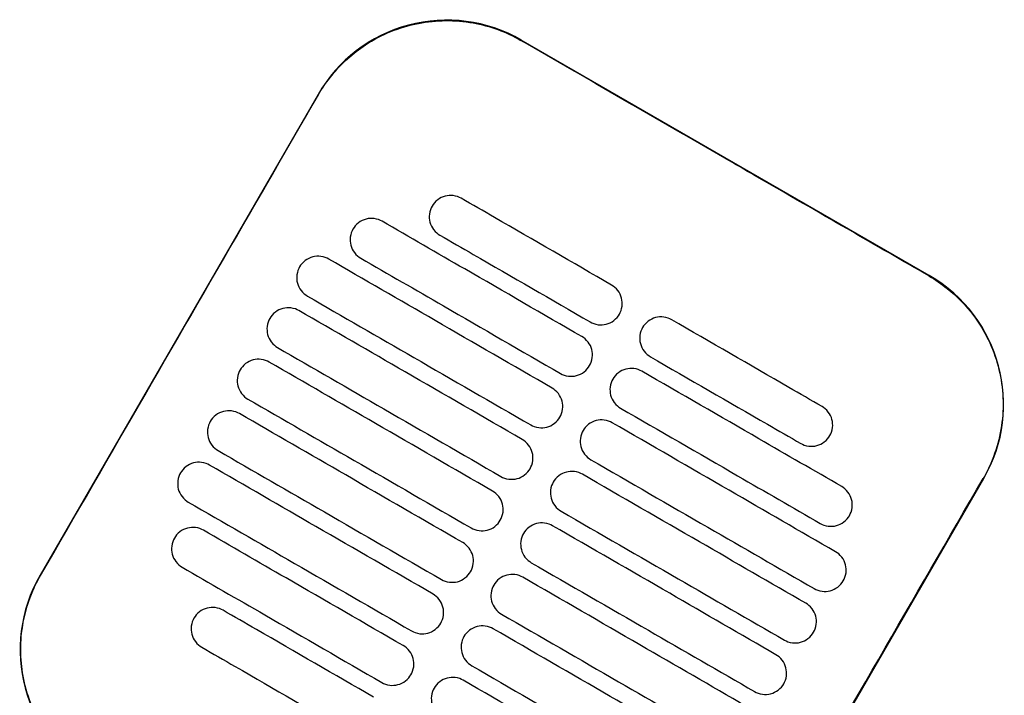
# Model space of a CAD drawing. Header units: metres. Extents: x 15.7 to 54.8, y -39.7 to 1.1.
# Tile 63 of 256: x 21.112 to 21.311, y -23.542 to -23.405. Entities that reach past the tile are written whole.
import ezdxf

# ---------------------------------------------------------------- set-up
doc = ezdxf.new("R2010")
doc.units = ezdxf.units.M
doc.header["$MEASUREMENT"] = 0
doc.layers.add('2D', color=252, linetype='Continuous')

# ---------------------------------------------------------------- blocks, each defined once
blk = doc.blocks.new('2D_QYOS_150')
for p, q in [((0.47877, -0.66898, 0.012), (0.39651, -0.62146, 0.012)), ((0.35553, -0.63243, 0.012), (0.29951, -0.72941, 0.012)), ((0.43372, -0.80694, 0.012), (0.48975, -0.70996, 0.012))]:
    blk.add_line(p, q)
for centre, start, end in [((0.38151, -0.64744, 0.012), 59.9865, 149.9865), ((0.46377, -0.69496, 0.012), 329.9865, 59.9865), ((0.32548, -0.74442, 0.012), 149.9865, 239.9865)]:
    blk.add_arc(centre, 0.03, start, end)
for points, knots in [([(0.35562, -0.63249, 0.012), (0.35643, -0.6311, 0.012), (0.35734, -0.62977, 0.012), (0.36028, -0.62617, 0.012), (0.36255, -0.62412, 0.012), (0.36834, -0.62032, 0.012), (0.37197, -0.61884, 0.012), (0.37942, -0.61739, 0.012), (0.38315, -0.61736, 0.012), (0.3902, -0.61863, 0.012), (0.39347, -0.61983, 0.012), (0.39646, -0.62156, 0.012)], [12.978915, 12.978915, 12.978915, 12.978915, 13.461173, 13.461173, 14.374287, 14.374287, 15.53872, 15.53872, 16.650066, 16.650066, 17.687358, 17.687358, 17.687358, 17.687358]), ([(0.2996, -0.72947, 0.012), (0.31365, -0.70518, 0.012), (0.32768, -0.68088, 0.012), (0.34635, -0.64855, 0.012), (0.35099, -0.64052, 0.012), (0.35562, -0.63249, 0.012)], [1.133412, 1.133412, 1.133412, 1.133412, 2.681586, 2.681586, 3.193366, 3.193366, 3.193366, 3.193366]), ([(0.47872, -0.66907, 0.012), (0.46812, -0.66296, 0.012), (0.4571, -0.65659, 0.012), (0.44163, -0.64766, 0.012), (0.43959, -0.64648, 0.012), (0.43758, -0.64532, 0.012)], [-21.78268, -21.78268, -21.78268, -21.78268, -17.142885, -17.142885, -16.423665, -16.423665, -16.423665, -16.423665]), ([(0.38441, -0.65339, 0.012), (0.38399, -0.65314, 0.012), (0.38344, -0.65293, 0.012), (0.38226, -0.65278, 0.012), (0.38171, -0.65281, 0.012), (0.38063, -0.6531, 0.012), (0.38011, -0.65335, 0.012), (0.37916, -0.65408, 0.012), (0.37879, -0.65454, 0.012), (0.37854, -0.65496, 0.012)], [-0.5513873, -0.5513873, -0.5513873, -0.5513873, -0.4031046, -0.4031046, -0.2776919, -0.2776919, -0.1471638, -0.1471638, 0, 0, 0, 0]), ([(0.37854, -0.65496, 0.012), (0.3783, -0.65539, 0.012), (0.37808, -0.65594, 0.012), (0.37793, -0.65713, 0.012), (0.37797, -0.65768, 0.012), (0.37825, -0.65875, 0.012), (0.3785, -0.65927, 0.012), (0.37923, -0.66023, 0.012), (0.37969, -0.66059, 0.012), (0.38011, -0.66084, 0.012)], [-0.5553355, -0.5553355, -0.5553355, -0.5553355, -0.4045594, -0.4045594, -0.278267, -0.278267, -0.1472206, -0.1472206, 0, 0, 0, 0]), ([(0.41473, -0.6709, 0.012), (0.40686, -0.66636, 0.012), (0.399, -0.66181, 0.012), (0.38889, -0.65597, 0.012), (0.38665, -0.65468, 0.012), (0.38441, -0.65339, 0.012)], [0.699452, 0.699452, 0.699452, 0.699452, 3.425217, 3.425217, 4.200582, 4.200582, 4.200582, 4.200582]), ([(0.36845, -0.65803, 0.012), (0.36803, -0.65778, 0.012), (0.36748, -0.65757, 0.012), (0.3663, -0.65742, 0.012), (0.36575, -0.65745, 0.012), (0.36467, -0.65773, 0.012), (0.36415, -0.65799, 0.012), (0.36319, -0.65872, 0.012), (0.36283, -0.65918, 0.012), (0.36258, -0.6596, 0.012)], [-0.5514247, -0.5514247, -0.5514247, -0.5514247, -0.4031161, -0.4031161, -0.2776965, -0.2776965, -0.1471644, -0.1471644, 0, 0, 0, 0]), ([(0.40873, -0.68129, 0.012), (0.40086, -0.67675, 0.012), (0.39299, -0.6722, 0.012), (0.37957, -0.66445, 0.012), (0.37401, -0.66124, 0.012), (0.36845, -0.65803, 0.012)], [0.699452, 0.699452, 0.699452, 0.699452, 3.42526, 3.42526, 5.350619, 5.350619, 5.350619, 5.350619]), ([(0.36258, -0.6596, 0.012), (0.36234, -0.66003, 0.012), (0.36212, -0.66058, 0.012), (0.36197, -0.66176, 0.012), (0.36201, -0.66232, 0.012), (0.36229, -0.66339, 0.012), (0.36254, -0.66391, 0.012), (0.36327, -0.66486, 0.012), (0.36373, -0.66523, 0.012), (0.36415, -0.66547, 0.012)], [-0.5553006, -0.5553006, -0.5553006, -0.5553006, -0.4045498, -0.4045498, -0.2782639, -0.2782639, -0.1472208, -0.1472208, 0, 0, 0, 0]), ([(0.38011, -0.66084, 0.012), (0.38235, -0.66213, 0.012), (0.38459, -0.66342, 0.012), (0.39469, -0.66926, 0.012), (0.40256, -0.6738, 0.012), (0.41043, -0.67835, 0.012)], [2.649916, 2.649916, 2.649916, 2.649916, 3.425249, 3.425249, 6.151046, 6.151046, 6.151046, 6.151046]), ([(0.35769, -0.66567, 0.012), (0.35727, -0.66542, 0.012), (0.35672, -0.66521, 0.012), (0.35554, -0.66506, 0.012), (0.35498, -0.66509, 0.012), (0.35391, -0.66537, 0.012), (0.35339, -0.66563, 0.012), (0.35243, -0.66636, 0.012), (0.35206, -0.66682, 0.012), (0.35182, -0.66724, 0.012)], [-0.5514376, -0.5514376, -0.5514376, -0.5514376, -0.4031217, -0.4031217, -0.2776979, -0.2776979, -0.1471642, -0.1471642, 0, 0, 0, 0]), ([(0.40273, -0.69168, 0.012), (0.39486, -0.68714, 0.012), (0.38699, -0.68259, 0.012), (0.37198, -0.67392, 0.012), (0.36483, -0.66979, 0.012), (0.35769, -0.66567, 0.012)], [0.699452, 0.699452, 0.699452, 0.699452, 3.425292, 3.425292, 5.900643, 5.900643, 5.900643, 5.900643]), ([(0.36415, -0.66547, 0.012), (0.36971, -0.66868, 0.012), (0.37527, -0.67189, 0.012), (0.38869, -0.67965, 0.012), (0.39656, -0.68419, 0.012), (0.40443, -0.68874, 0.012)], [1.499949, 1.499949, 1.499949, 1.499949, 3.425284, 3.425284, 6.151116, 6.151116, 6.151116, 6.151116]), ([(0.35182, -0.66724, 0.012), (0.35158, -0.66766, 0.012), (0.35136, -0.66822, 0.012), (0.35121, -0.6694, 0.012), (0.35124, -0.66996, 0.012), (0.35152, -0.67103, 0.012), (0.35178, -0.67155, 0.012), (0.3525, -0.6725, 0.012), (0.35296, -0.67287, 0.012), (0.35339, -0.67311, 0.012)], [-0.5552879, -0.5552879, -0.5552879, -0.5552879, -0.4045447, -0.4045447, -0.2782629, -0.2782629, -0.1472212, -0.1472212, 0, 0, 0, 0]), ([(0.4163, -0.67677, 0.012), (0.41654, -0.67635, 0.012), (0.41676, -0.6758, 0.012), (0.41691, -0.67461, 0.012), (0.41687, -0.67406, 0.012), (0.41659, -0.67298, 0.012), (0.41634, -0.67247, 0.012), (0.41561, -0.67151, 0.012), (0.41516, -0.67115, 0.012), (0.41473, -0.6709, 0.012)], [-0.5553984, -0.5553984, -0.5553984, -0.5553984, -0.4045681, -0.4045681, -0.278271, -0.278271, -0.1472202, -0.1472202, 0, 0, 0, 0]), ([(0.47872, -0.66907, 0.012), (0.48, -0.66981, 0.012), (0.48122, -0.67065, 0.012), (0.48438, -0.67315, 0.012), (0.48616, -0.67499, 0.012), (0.48768, -0.67702, 0.012), (0.48998, -0.68008, 0.012), (0.49167, -0.68356, 0.012), (0.49364, -0.69095, 0.012), (0.49391, -0.69479, 0.012), (0.49297, -0.70242, 0.012), (0.49176, -0.70613, 0.012), (0.48981, -0.70964, 0.012), (0.48973, -0.70977, 0.012), (0.48965, -0.70991, 0.012)], [17.619777, 17.619777, 17.619777, 17.619777, 18.064718, 18.064718, 18.827754, 18.827754, 18.827754, 19.97637, 19.97637, 21.122539, 21.122539, 22.281306, 22.281306, 22.328075, 22.328075, 22.328075, 22.328075]), ([(0.35339, -0.67311, 0.012), (0.36053, -0.67724, 0.012), (0.36768, -0.68137, 0.012), (0.38269, -0.69004, 0.012), (0.39056, -0.69459, 0.012), (0.39842, -0.69913, 0.012)], [0.949972, 0.949972, 0.949972, 0.949972, 3.425307, 3.425307, 6.151164, 6.151164, 6.151164, 6.151164]), ([(0.35169, -0.67606, 0.012), (0.35126, -0.67581, 0.012), (0.35071, -0.6756, 0.012), (0.34953, -0.67545, 0.012), (0.34898, -0.67548, 0.012), (0.3479, -0.67577, 0.012), (0.34739, -0.67602, 0.012), (0.34643, -0.67675, 0.012), (0.34606, -0.67721, 0.012), (0.34582, -0.67763, 0.012)], [-0.5514273, -0.5514273, -0.5514273, -0.5514273, -0.4031209, -0.4031209, -0.2776962, -0.2776962, -0.1471634, -0.1471634, 0, 0, 0, 0]), ([(0.39672, -0.70207, 0.012), (0.38886, -0.69753, 0.012), (0.38099, -0.69298, 0.012), (0.36598, -0.68431, 0.012), (0.35883, -0.68019, 0.012), (0.35169, -0.67606, 0.012)], [0.699452, 0.699452, 0.699452, 0.699452, 3.425313, 3.425313, 5.900643, 5.900643, 5.900643, 5.900643]), ([(0.41043, -0.67835, 0.012), (0.41085, -0.67859, 0.012), (0.4114, -0.67881, 0.012), (0.41258, -0.67896, 0.012), (0.41313, -0.67892, 0.012), (0.41421, -0.67864, 0.012), (0.41473, -0.67839, 0.012), (0.41569, -0.67766, 0.012), (0.41605, -0.6772, 0.012), (0.4163, -0.67677, 0.012)], [-0.551307, -0.551307, -0.551307, -0.551307, -0.4030846, -0.4030846, -0.2776802, -0.2776802, -0.1471604, -0.1471604, 0, 0, 0, 0]), ([(0.34582, -0.67763, 0.012), (0.34557, -0.67806, 0.012), (0.34535, -0.67861, 0.012), (0.3452, -0.6798, 0.012), (0.34524, -0.68035, 0.012), (0.34552, -0.68142, 0.012), (0.34577, -0.68194, 0.012), (0.3465, -0.68289, 0.012), (0.34696, -0.68326, 0.012), (0.34738, -0.68351, 0.012)], [-0.5552955, -0.5552955, -0.5552955, -0.5552955, -0.4045438, -0.4045438, -0.2782634, -0.2782634, -0.1472215, -0.1472215, 0, 0, 0, 0]), ([(0.42684, -0.6779, 0.012), (0.42642, -0.67765, 0.012), (0.42587, -0.67744, 0.012), (0.42469, -0.67729, 0.012), (0.42414, -0.67732, 0.012), (0.42306, -0.67761, 0.012), (0.42254, -0.67786, 0.012), (0.42158, -0.67859, 0.012), (0.42122, -0.67905, 0.012), (0.42097, -0.67947, 0.012)], [-0.5512944, -0.5512944, -0.5512944, -0.5512944, -0.4030833, -0.4030833, -0.2776787, -0.2776787, -0.1471599, -0.1471599, 0, 0, 0, 0]), ([(0.45716, -0.69541, 0.012), (0.45492, -0.69412, 0.012), (0.45268, -0.69283, 0.012), (0.44258, -0.68699, 0.012), (0.43471, -0.68244, 0.012), (0.42684, -0.6779, 0.012)], [2.649852, 2.649852, 2.649852, 2.649852, 3.425217, 3.425217, 6.150982, 6.150982, 6.150982, 6.150982]), ([(0.42097, -0.67947, 0.012), (0.42073, -0.6799, 0.012), (0.42051, -0.68045, 0.012), (0.42036, -0.68164, 0.012), (0.4204, -0.68219, 0.012), (0.42068, -0.68326, 0.012), (0.42093, -0.68378, 0.012), (0.42166, -0.68474, 0.012), (0.42212, -0.6851, 0.012), (0.42254, -0.68535, 0.012)], [-0.555416, -0.555416, -0.555416, -0.555416, -0.4045716, -0.4045716, -0.2782736, -0.2782736, -0.1472211, -0.1472211, 0, 0, 0, 0]), ([(0.4103, -0.68716, 0.012), (0.41054, -0.68674, 0.012), (0.41076, -0.68619, 0.012), (0.41091, -0.685, 0.012), (0.41087, -0.68445, 0.012), (0.41059, -0.68337, 0.012), (0.41034, -0.68286, 0.012), (0.40961, -0.6819, 0.012), (0.40915, -0.68154, 0.012), (0.40873, -0.68129, 0.012)], [-0.5553839, -0.5553839, -0.5553839, -0.5553839, -0.4045626, -0.4045626, -0.2782686, -0.2782686, -0.1472195, -0.1472195, 0, 0, 0, 0]), ([(0.34738, -0.68351, 0.012), (0.35453, -0.68763, 0.012), (0.36167, -0.69176, 0.012), (0.37669, -0.70043, 0.012), (0.38455, -0.70498, 0.012), (0.39242, -0.70952, 0.012)], [0.949998, 0.949998, 0.949998, 0.949998, 3.42532, 3.42532, 6.151189, 6.151189, 6.151189, 6.151189]), ([(0.34568, -0.68645, 0.012), (0.34526, -0.6862, 0.012), (0.34471, -0.68599, 0.012), (0.34353, -0.68584, 0.012), (0.34298, -0.68587, 0.012), (0.3419, -0.68616, 0.012), (0.34138, -0.68641, 0.012), (0.34043, -0.68714, 0.012), (0.34006, -0.6876, 0.012), (0.33981, -0.68802, 0.012)], [-0.5514137, -0.5514137, -0.5514137, -0.5514137, -0.4031194, -0.4031194, -0.2776944, -0.2776944, -0.1471627, -0.1471627, 0, 0, 0, 0]), ([(0.39072, -0.71247, 0.012), (0.38285, -0.70792, 0.012), (0.37498, -0.70338, 0.012), (0.35997, -0.6947, 0.012), (0.35283, -0.69058, 0.012), (0.34568, -0.68645, 0.012)], [0.699452, 0.699452, 0.699452, 0.699452, 3.425322, 3.425322, 5.900643, 5.900643, 5.900643, 5.900643]), ([(0.42254, -0.68535, 0.012), (0.43041, -0.68989, 0.012), (0.43828, -0.69444, 0.012), (0.44838, -0.70027, 0.012), (0.45062, -0.70157, 0.012), (0.45286, -0.70286, 0.012)], [0.699452, 0.699452, 0.699452, 0.699452, 3.425249, 3.425249, 4.200582, 4.200582, 4.200582, 4.200582]), ([(0.33981, -0.68802, 0.012), (0.33957, -0.68845, 0.012), (0.33935, -0.689, 0.012), (0.3392, -0.69019, 0.012), (0.33924, -0.69074, 0.012), (0.33952, -0.69181, 0.012), (0.33977, -0.69233, 0.012), (0.3405, -0.69329, 0.012), (0.34096, -0.69365, 0.012), (0.34138, -0.6939, 0.012)], [-0.5553078, -0.5553078, -0.5553078, -0.5553078, -0.4045446, -0.4045446, -0.2782647, -0.2782647, -0.147222, -0.147222, 0, 0, 0, 0]), ([(0.40443, -0.68874, 0.012), (0.40485, -0.68898, 0.012), (0.4054, -0.6892, 0.012), (0.40658, -0.68935, 0.012), (0.40713, -0.68931, 0.012), (0.40821, -0.68903, 0.012), (0.40873, -0.68878, 0.012), (0.40968, -0.68805, 0.012), (0.41005, -0.68759, 0.012), (0.4103, -0.68716, 0.012)], [-0.551317, -0.551317, -0.551317, -0.551317, -0.4030867, -0.4030867, -0.2776803, -0.2776803, -0.1471597, -0.1471597, 0, 0, 0, 0]), ([(0.42084, -0.68829, 0.012), (0.42042, -0.68805, 0.012), (0.41987, -0.68783, 0.012), (0.41869, -0.68768, 0.012), (0.41814, -0.68772, 0.012), (0.41706, -0.688, 0.012), (0.41654, -0.68825, 0.012), (0.41558, -0.68898, 0.012), (0.41522, -0.68944, 0.012), (0.41497, -0.68987, 0.012)], [-0.5513075, -0.5513075, -0.5513075, -0.5513075, -0.4030857, -0.4030857, -0.2776792, -0.2776792, -0.1471593, -0.1471593, 0, 0, 0, 0]), ([(0.46112, -0.71155, 0.012), (0.45556, -0.70834, 0.012), (0.45, -0.70513, 0.012), (0.43658, -0.69738, 0.012), (0.42871, -0.69283, 0.012), (0.42084, -0.68829, 0.012)], [1.499901, 1.499901, 1.499901, 1.499901, 3.42526, 3.42526, 6.151068, 6.151068, 6.151068, 6.151068]), ([(0.41497, -0.68987, 0.012), (0.41473, -0.69029, 0.012), (0.41451, -0.69084, 0.012), (0.41436, -0.69203, 0.012), (0.4144, -0.69258, 0.012), (0.41468, -0.69365, 0.012), (0.41493, -0.69417, 0.012), (0.41566, -0.69513, 0.012), (0.41611, -0.69549, 0.012), (0.41654, -0.69574, 0.012)], [-0.5553971, -0.5553971, -0.5553971, -0.5553971, -0.4045652, -0.4045652, -0.2782705, -0.2782705, -0.1472202, -0.1472202, 0, 0, 0, 0]), ([(0.40429, -0.69755, 0.012), (0.40454, -0.69713, 0.012), (0.40476, -0.69658, 0.012), (0.40491, -0.69539, 0.012), (0.40487, -0.69484, 0.012), (0.40459, -0.69377, 0.012), (0.40434, -0.69325, 0.012), (0.40361, -0.69229, 0.012), (0.40315, -0.69193, 0.012), (0.40273, -0.69168, 0.012)], [-0.5553742, -0.5553742, -0.5553742, -0.5553742, -0.4045587, -0.4045587, -0.278267, -0.278267, -0.1472191, -0.1472191, 0, 0, 0, 0]), ([(0.34138, -0.6939, 0.012), (0.34853, -0.69802, 0.012), (0.35567, -0.70215, 0.012), (0.37068, -0.71082, 0.012), (0.37855, -0.71537, 0.012), (0.38642, -0.71991, 0.012)], [0.950001, 0.950001, 0.950001, 0.950001, 3.425322, 3.425322, 6.151192, 6.151192, 6.151192, 6.151192]), ([(0.33968, -0.69684, 0.012), (0.33926, -0.6966, 0.012), (0.33871, -0.69638, 0.012), (0.33753, -0.69623, 0.012), (0.33698, -0.69627, 0.012), (0.3359, -0.69655, 0.012), (0.33538, -0.6968, 0.012), (0.33442, -0.69753, 0.012), (0.33406, -0.69799, 0.012), (0.33381, -0.69842, 0.012)], [-0.5513969, -0.5513969, -0.5513969, -0.5513969, -0.4031172, -0.4031172, -0.2776925, -0.2776925, -0.1471621, -0.1471621, 0, 0, 0, 0]), ([(0.41654, -0.69574, 0.012), (0.42441, -0.70028, 0.012), (0.43227, -0.70483, 0.012), (0.4457, -0.71258, 0.012), (0.45126, -0.71579, 0.012), (0.45681, -0.719, 0.012)], [0.699452, 0.699452, 0.699452, 0.699452, 3.425284, 3.425284, 5.350619, 5.350619, 5.350619, 5.350619]), ([(0.45873, -0.70128, 0.012), (0.45897, -0.70086, 0.012), (0.45919, -0.70031, 0.012), (0.45934, -0.69912, 0.012), (0.4593, -0.69857, 0.012), (0.45902, -0.69749, 0.012), (0.45877, -0.69698, 0.012), (0.45804, -0.69602, 0.012), (0.45758, -0.69566, 0.012), (0.45716, -0.69541, 0.012)], [-0.5554179, -0.5554179, -0.5554179, -0.5554179, -0.4045683, -0.4045683, -0.2782761, -0.2782761, -0.1472238, -0.1472238, 0, 0, 0, 0]), ([(0.33381, -0.69842, 0.012), (0.33357, -0.69884, 0.012), (0.33335, -0.69939, 0.012), (0.3332, -0.70058, 0.012), (0.33324, -0.70113, 0.012), (0.33352, -0.7022, 0.012), (0.33377, -0.70272, 0.012), (0.3345, -0.70368, 0.012), (0.33495, -0.70404, 0.012), (0.33538, -0.70429, 0.012)], [-0.5553248, -0.5553248, -0.5553248, -0.5553248, -0.4045472, -0.4045472, -0.2782668, -0.2782668, -0.1472227, -0.1472227, 0, 0, 0, 0]), ([(0.38472, -0.72286, 0.012), (0.37685, -0.71831, 0.012), (0.36898, -0.71377, 0.012), (0.35397, -0.70509, 0.012), (0.34683, -0.70097, 0.012), (0.33968, -0.69684, 0.012)], [0.699452, 0.699452, 0.699452, 0.699452, 3.425321, 3.425321, 5.900643, 5.900643, 5.900643, 5.900643]), ([(0.39842, -0.69913, 0.012), (0.39885, -0.69937, 0.012), (0.39939, -0.69959, 0.012), (0.40058, -0.69974, 0.012), (0.40113, -0.6997, 0.012), (0.40221, -0.69942, 0.012), (0.40272, -0.69917, 0.012), (0.40368, -0.69844, 0.012), (0.40405, -0.69798, 0.012), (0.40429, -0.69755, 0.012)], [-0.5513236, -0.5513236, -0.5513236, -0.5513236, -0.4030881, -0.4030881, -0.2776804, -0.2776804, -0.1471592, -0.1471592, 0, 0, 0, 0]), ([(0.41484, -0.69868, 0.012), (0.41442, -0.69844, 0.012), (0.41387, -0.69822, 0.012), (0.41269, -0.69807, 0.012), (0.41213, -0.69811, 0.012), (0.41106, -0.69839, 0.012), (0.41054, -0.69864, 0.012), (0.40958, -0.69937, 0.012), (0.40921, -0.69983, 0.012), (0.40897, -0.70026, 0.012)], [-0.5513173, -0.5513173, -0.5513173, -0.5513173, -0.4030875, -0.4030875, -0.2776797, -0.2776797, -0.147159, -0.147159, 0, 0, 0, 0]), ([(0.45988, -0.7247, 0.012), (0.45273, -0.72057, 0.012), (0.44559, -0.71644, 0.012), (0.43057, -0.70777, 0.012), (0.42271, -0.70323, 0.012), (0.41484, -0.69868, 0.012)], [0.949941, 0.949941, 0.949941, 0.949941, 3.425291, 3.425291, 6.151132, 6.151132, 6.151132, 6.151132]), ([(0.40897, -0.70026, 0.012), (0.40873, -0.70068, 0.012), (0.40851, -0.70123, 0.012), (0.40836, -0.70242, 0.012), (0.40839, -0.70297, 0.012), (0.40867, -0.70405, 0.012), (0.40893, -0.70456, 0.012), (0.40965, -0.70552, 0.012), (0.41011, -0.70588, 0.012), (0.41054, -0.70613, 0.012)], [-0.555383, -0.555383, -0.555383, -0.555383, -0.4045605, -0.4045605, -0.2782682, -0.2782682, -0.1472195, -0.1472195, 0, 0, 0, 0]), ([(0.39829, -0.70795, 0.012), (0.39853, -0.70752, 0.012), (0.39875, -0.70697, 0.012), (0.3989, -0.70578, 0.012), (0.39887, -0.70523, 0.012), (0.39859, -0.70416, 0.012), (0.39833, -0.70364, 0.012), (0.39761, -0.70268, 0.012), (0.39715, -0.70232, 0.012), (0.39672, -0.70207, 0.012)], [-0.5553693, -0.5553693, -0.5553693, -0.5553693, -0.4045566, -0.4045566, -0.2782661, -0.2782661, -0.1472189, -0.1472189, 0, 0, 0, 0]), ([(0.45286, -0.70286, 0.012), (0.45328, -0.7031, 0.012), (0.45383, -0.70332, 0.012), (0.45501, -0.70347, 0.012), (0.45556, -0.70343, 0.012), (0.45664, -0.70315, 0.012), (0.45716, -0.7029, 0.012), (0.45812, -0.70217, 0.012), (0.45848, -0.70171, 0.012), (0.45873, -0.70128, 0.012)], [-0.5513007, -0.5513007, -0.5513007, -0.5513007, -0.4030941, -0.4030941, -0.2776814, -0.2776814, -0.1471603, -0.1471603, 0, 0, 0, 0]), ([(0.33538, -0.70429, 0.012), (0.34252, -0.70841, 0.012), (0.34967, -0.71254, 0.012), (0.36468, -0.72121, 0.012), (0.37255, -0.72576, 0.012), (0.38042, -0.7303, 0.012)], [0.949982, 0.949982, 0.949982, 0.949982, 3.425312, 3.425312, 6.151173, 6.151173, 6.151173, 6.151173]), ([(0.33368, -0.70723, 0.012), (0.33326, -0.70699, 0.012), (0.33271, -0.70677, 0.012), (0.33153, -0.70662, 0.012), (0.33097, -0.70666, 0.012), (0.3299, -0.70694, 0.012), (0.32938, -0.70719, 0.012), (0.32842, -0.70792, 0.012), (0.32805, -0.70838, 0.012), (0.32781, -0.70881, 0.012)], [-0.5513769, -0.5513769, -0.5513769, -0.5513769, -0.4031143, -0.4031143, -0.2776905, -0.2776905, -0.1471617, -0.1471617, 0, 0, 0, 0]), ([(0.41054, -0.70613, 0.012), (0.4184, -0.71067, 0.012), (0.42627, -0.71522, 0.012), (0.44128, -0.72389, 0.012), (0.44843, -0.72802, 0.012), (0.45557, -0.73214, 0.012)], [0.699452, 0.699452, 0.699452, 0.699452, 3.425308, 3.425308, 5.900643, 5.900643, 5.900643, 5.900643]), ([(0.37872, -0.73325, 0.012), (0.37085, -0.7287, 0.012), (0.36298, -0.72416, 0.012), (0.34797, -0.71549, 0.012), (0.34082, -0.71136, 0.012), (0.33368, -0.70723, 0.012)], [0.699452, 0.699452, 0.699452, 0.699452, 3.425308, 3.425308, 5.900643, 5.900643, 5.900643, 5.900643]), ([(0.39242, -0.70952, 0.012), (0.39284, -0.70977, 0.012), (0.39339, -0.70998, 0.012), (0.39457, -0.71013, 0.012), (0.39513, -0.7101, 0.012), (0.3962, -0.70981, 0.012), (0.39672, -0.70956, 0.012), (0.39768, -0.70883, 0.012), (0.39805, -0.70837, 0.012), (0.39829, -0.70795, 0.012)], [-0.5513269, -0.5513269, -0.5513269, -0.5513269, -0.403089, -0.403089, -0.2776804, -0.2776804, -0.1471589, -0.1471589, 0, 0, 0, 0]), ([(0.40884, -0.70907, 0.012), (0.40841, -0.70883, 0.012), (0.40786, -0.70861, 0.012), (0.40668, -0.70846, 0.012), (0.40613, -0.7085, 0.012), (0.40505, -0.70878, 0.012), (0.40454, -0.70903, 0.012), (0.40358, -0.70976, 0.012), (0.40321, -0.71022, 0.012), (0.40297, -0.71065, 0.012)], [-0.5513238, -0.5513238, -0.5513238, -0.5513238, -0.4030887, -0.4030887, -0.27768, -0.27768, -0.1471588, -0.1471588, 0, 0, 0, 0]), ([(0.32781, -0.70881, 0.012), (0.32757, -0.70923, 0.012), (0.32735, -0.70978, 0.012), (0.3272, -0.71097, 0.012), (0.32723, -0.71152, 0.012), (0.32751, -0.7126, 0.012), (0.32777, -0.71311, 0.012), (0.32849, -0.71407, 0.012), (0.32895, -0.71443, 0.012), (0.32938, -0.71468, 0.012)], [-0.5553464, -0.5553464, -0.5553464, -0.5553464, -0.4045515, -0.4045515, -0.2782697, -0.2782697, -0.1472236, -0.1472236, 0, 0, 0, 0]), ([(0.40297, -0.71065, 0.012), (0.40272, -0.71107, 0.012), (0.4025, -0.71162, 0.012), (0.40235, -0.71281, 0.012), (0.40239, -0.71336, 0.012), (0.40267, -0.71444, 0.012), (0.40292, -0.71495, 0.012), (0.40365, -0.71591, 0.012), (0.40411, -0.71627, 0.012), (0.40453, -0.71652, 0.012)], [-0.5553737, -0.5553737, -0.5553737, -0.5553737, -0.4045574, -0.4045574, -0.2782667, -0.2782667, -0.1472191, -0.1472191, 0, 0, 0, 0]), ([(0.45387, -0.73509, 0.012), (0.44673, -0.73096, 0.012), (0.43958, -0.72683, 0.012), (0.42457, -0.71816, 0.012), (0.4167, -0.71362, 0.012), (0.40884, -0.70907, 0.012)], [0.949982, 0.949982, 0.949982, 0.949982, 3.425312, 3.425312, 6.151173, 6.151173, 6.151173, 6.151173]), ([(0.43363, -0.80689, 0.012), (0.43818, -0.799, 0.012), (0.44292, -0.79079, 0.012), (0.46157, -0.75849, 0.012), (0.47561, -0.7342, 0.012), (0.48965, -0.70991, 0.012)], [-3.18138, -3.18138, -3.18138, -3.18138, -2.673929, -2.673929, -1.133377, -1.133377, -1.133377, -1.133377]), ([(0.39229, -0.71834, 0.012), (0.39253, -0.71791, 0.012), (0.39275, -0.71736, 0.012), (0.3929, -0.71617, 0.012), (0.39286, -0.71562, 0.012), (0.39258, -0.71455, 0.012), (0.39233, -0.71403, 0.012), (0.3916, -0.71308, 0.012), (0.39115, -0.71271, 0.012), (0.39072, -0.71247, 0.012)], [-0.5553691, -0.5553691, -0.5553691, -0.5553691, -0.4045561, -0.4045561, -0.278266, -0.278266, -0.1472189, -0.1472189, 0, 0, 0, 0]), ([(0.46268, -0.71743, 0.012), (0.46293, -0.717, 0.012), (0.46315, -0.71645, 0.012), (0.4633, -0.71526, 0.012), (0.46326, -0.71471, 0.012), (0.46298, -0.71364, 0.012), (0.46273, -0.71312, 0.012), (0.462, -0.71217, 0.012), (0.46154, -0.7118, 0.012), (0.46112, -0.71155, 0.012)], [-0.5553798, -0.5553798, -0.5553798, -0.5553798, -0.4045588, -0.4045588, -0.278273, -0.278273, -0.147224, -0.147224, 0, 0, 0, 0]), ([(0.32938, -0.71468, 0.012), (0.33652, -0.7188, 0.012), (0.34367, -0.72293, 0.012), (0.35868, -0.7316, 0.012), (0.36655, -0.73615, 0.012), (0.37441, -0.74069, 0.012)], [0.949941, 0.949941, 0.949941, 0.949941, 3.425292, 3.425292, 6.151132, 6.151132, 6.151132, 6.151132]), ([(0.40453, -0.71652, 0.012), (0.4124, -0.72106, 0.012), (0.42027, -0.72561, 0.012), (0.43528, -0.73428, 0.012), (0.44243, -0.73841, 0.012), (0.44957, -0.74253, 0.012)], [0.699452, 0.699452, 0.699452, 0.699452, 3.425321, 3.425321, 5.900643, 5.900643, 5.900643, 5.900643]), ([(0.38642, -0.71991, 0.012), (0.38684, -0.72016, 0.012), (0.38739, -0.72037, 0.012), (0.38857, -0.72052, 0.012), (0.38912, -0.72049, 0.012), (0.3902, -0.72021, 0.012), (0.39072, -0.71995, 0.012), (0.39168, -0.71922, 0.012), (0.39204, -0.71876, 0.012), (0.39229, -0.71834, 0.012)], [-0.551327, -0.551327, -0.551327, -0.551327, -0.4030892, -0.4030892, -0.2776802, -0.2776802, -0.1471588, -0.1471588, 0, 0, 0, 0]), ([(0.45681, -0.719, 0.012), (0.45724, -0.71925, 0.012), (0.45778, -0.71946, 0.012), (0.45897, -0.71961, 0.012), (0.45952, -0.71958, 0.012), (0.46059, -0.71929, 0.012), (0.46111, -0.71904, 0.012), (0.46207, -0.71831, 0.012), (0.46244, -0.71785, 0.012), (0.46268, -0.71743, 0.012)], [-0.5513421, -0.5513421, -0.5513421, -0.5513421, -0.4031061, -0.4031061, -0.2776864, -0.2776864, -0.147161, -0.147161, 0, 0, 0, 0]), ([(0.33244, -0.72037, 0.012), (0.33202, -0.72013, 0.012), (0.33147, -0.71991, 0.012), (0.33029, -0.71976, 0.012), (0.32973, -0.7198, 0.012), (0.32866, -0.72008, 0.012), (0.32814, -0.72033, 0.012), (0.32718, -0.72106, 0.012), (0.32681, -0.72152, 0.012), (0.32657, -0.72195, 0.012)], [-0.551342, -0.551342, -0.551342, -0.551342, -0.4031061, -0.4031061, -0.2776864, -0.2776864, -0.147161, -0.147161, 0, 0, 0, 0]), ([(0.37271, -0.74364, 0.012), (0.36485, -0.73909, 0.012), (0.35698, -0.73455, 0.012), (0.34355, -0.72679, 0.012), (0.338, -0.72358, 0.012), (0.33244, -0.72037, 0.012)], [0.699452, 0.699452, 0.699452, 0.699452, 3.425284, 3.425284, 5.350619, 5.350619, 5.350619, 5.350619]), ([(0.40283, -0.71946, 0.012), (0.40241, -0.71922, 0.012), (0.40186, -0.719, 0.012), (0.40068, -0.71885, 0.012), (0.40013, -0.71889, 0.012), (0.39905, -0.71917, 0.012), (0.39853, -0.71942, 0.012), (0.39757, -0.72015, 0.012), (0.39721, -0.72061, 0.012), (0.39696, -0.72104, 0.012)], [-0.551327, -0.551327, -0.551327, -0.551327, -0.4030892, -0.4030892, -0.2776802, -0.2776802, -0.1471588, -0.1471588, 0, 0, 0, 0]), ([(0.44787, -0.74548, 0.012), (0.44073, -0.74135, 0.012), (0.43358, -0.73722, 0.012), (0.41857, -0.72855, 0.012), (0.4107, -0.72401, 0.012), (0.40283, -0.71946, 0.012)], [0.950001, 0.950001, 0.950001, 0.950001, 3.425322, 3.425322, 6.151192, 6.151192, 6.151192, 6.151192]), ([(0.32657, -0.72195, 0.012), (0.32633, -0.72237, 0.012), (0.32611, -0.72292, 0.012), (0.32596, -0.72411, 0.012), (0.32599, -0.72466, 0.012), (0.32627, -0.72574, 0.012), (0.32653, -0.72625, 0.012), (0.32725, -0.72721, 0.012), (0.32771, -0.72757, 0.012), (0.32814, -0.72782, 0.012)], [-0.55538, -0.55538, -0.55538, -0.55538, -0.4045589, -0.4045589, -0.278273, -0.278273, -0.147224, -0.147224, 0, 0, 0, 0]), ([(0.39696, -0.72104, 0.012), (0.39672, -0.72146, 0.012), (0.3965, -0.72201, 0.012), (0.39635, -0.7232, 0.012), (0.39639, -0.72375, 0.012), (0.39667, -0.72483, 0.012), (0.39692, -0.72534, 0.012), (0.39765, -0.7263, 0.012), (0.39811, -0.72666, 0.012), (0.39853, -0.72691, 0.012)], [-0.5553691, -0.5553691, -0.5553691, -0.5553691, -0.4045561, -0.4045561, -0.278266, -0.278266, -0.1472189, -0.1472189, 0, 0, 0, 0]), ([(0.38629, -0.72873, 0.012), (0.38653, -0.72831, 0.012), (0.38675, -0.72775, 0.012), (0.3869, -0.72657, 0.012), (0.38686, -0.72601, 0.012), (0.38658, -0.72494, 0.012), (0.38633, -0.72442, 0.012), (0.3856, -0.72347, 0.012), (0.38514, -0.7231, 0.012), (0.38472, -0.72286, 0.012)], [-0.5553737, -0.5553737, -0.5553737, -0.5553737, -0.4045574, -0.4045574, -0.2782667, -0.2782667, -0.1472191, -0.1472191, 0, 0, 0, 0]), ([(0.46144, -0.73057, 0.012), (0.46169, -0.73015, 0.012), (0.46191, -0.72959, 0.012), (0.46206, -0.72841, 0.012), (0.46202, -0.72785, 0.012), (0.46174, -0.72678, 0.012), (0.46149, -0.72626, 0.012), (0.46076, -0.72531, 0.012), (0.4603, -0.72494, 0.012), (0.45988, -0.7247, 0.012)], [-0.5553462, -0.5553462, -0.5553462, -0.5553462, -0.4045514, -0.4045514, -0.2782696, -0.2782696, -0.1472236, -0.1472236, 0, 0, 0, 0]), ([(0.32814, -0.72782, 0.012), (0.33369, -0.73103, 0.012), (0.33925, -0.73424, 0.012), (0.35268, -0.74199, 0.012), (0.36054, -0.74654, 0.012), (0.36841, -0.75108, 0.012)], [1.499901, 1.499901, 1.499901, 1.499901, 3.42526, 3.42526, 6.151068, 6.151068, 6.151068, 6.151068]), ([(0.39853, -0.72691, 0.012), (0.4064, -0.73145, 0.012), (0.41427, -0.736, 0.012), (0.42928, -0.74467, 0.012), (0.43642, -0.7488, 0.012), (0.44357, -0.75293, 0.012)], [0.699452, 0.699452, 0.699452, 0.699452, 3.425322, 3.425322, 5.900643, 5.900643, 5.900643, 5.900643]), ([(0.31053, -0.7703, 0.012), (0.31048, -0.77027, 0.012), (0.31042, -0.77023, 0.012), (0.30694, -0.7682, 0.012), (0.30396, -0.76554, 0.012), (0.29921, -0.75922, 0.012), (0.29749, -0.75562, 0.012), (0.29563, -0.74831, 0.012), (0.29538, -0.7447, 0.012), (0.2961, -0.73819, 0.012), (0.29686, -0.7353, 0.012), (0.2985, -0.73151, 0.012), (0.29902, -0.73047, 0.012), (0.2996, -0.72947, 0.012)], [8.273299, 8.273299, 8.273299, 8.273299, 8.293543, 8.293543, 9.48086, 9.48086, 10.665623, 10.665623, 11.74288, 11.74288, 12.632334, 12.632334, 12.981673, 12.981673, 12.981673, 12.981673]), ([(0.38042, -0.7303, 0.012), (0.38084, -0.73055, 0.012), (0.38139, -0.73076, 0.012), (0.38257, -0.73091, 0.012), (0.38312, -0.73088, 0.012), (0.3842, -0.7306, 0.012), (0.38472, -0.73034, 0.012), (0.38567, -0.72961, 0.012), (0.38604, -0.72915, 0.012), (0.38629, -0.72873, 0.012)], [-0.5513238, -0.5513238, -0.5513238, -0.5513238, -0.4030887, -0.4030887, -0.27768, -0.27768, -0.1471588, -0.1471588, 0, 0, 0, 0]), ([(0.39683, -0.72985, 0.012), (0.39641, -0.72961, 0.012), (0.39586, -0.72939, 0.012), (0.39468, -0.72924, 0.012), (0.39413, -0.72928, 0.012), (0.39305, -0.72956, 0.012), (0.39253, -0.72981, 0.012), (0.39157, -0.73054, 0.012), (0.39121, -0.731, 0.012), (0.39096, -0.73143, 0.012)], [-0.551327, -0.551327, -0.551327, -0.551327, -0.403089, -0.403089, -0.2776804, -0.2776804, -0.1471589, -0.1471589, 0, 0, 0, 0]), ([(0.44187, -0.75587, 0.012), (0.43472, -0.75174, 0.012), (0.42758, -0.74762, 0.012), (0.41257, -0.73894, 0.012), (0.4047, -0.7344, 0.012), (0.39683, -0.72985, 0.012)], [0.949998, 0.949998, 0.949998, 0.949998, 3.42532, 3.42532, 6.151189, 6.151189, 6.151189, 6.151189]), ([(0.45557, -0.73214, 0.012), (0.456, -0.73239, 0.012), (0.45654, -0.73261, 0.012), (0.45773, -0.73275, 0.012), (0.45828, -0.73272, 0.012), (0.45935, -0.73244, 0.012), (0.45987, -0.73218, 0.012), (0.46083, -0.73145, 0.012), (0.4612, -0.73099, 0.012), (0.46144, -0.73057, 0.012)], [-0.551377, -0.551377, -0.551377, -0.551377, -0.4031143, -0.4031143, -0.2776905, -0.2776905, -0.1471617, -0.1471617, 0, 0, 0, 0]), ([(0.39096, -0.73143, 0.012), (0.39072, -0.73185, 0.012), (0.3905, -0.7324, 0.012), (0.39035, -0.73359, 0.012), (0.39039, -0.73414, 0.012), (0.39067, -0.73522, 0.012), (0.39092, -0.73574, 0.012), (0.39165, -0.73669, 0.012), (0.3921, -0.73705, 0.012), (0.39253, -0.7373, 0.012)], [-0.5553693, -0.5553693, -0.5553693, -0.5553693, -0.4045566, -0.4045566, -0.2782661, -0.2782661, -0.1472189, -0.1472189, 0, 0, 0, 0]), ([(0.38028, -0.73912, 0.012), (0.38053, -0.7387, 0.012), (0.38075, -0.73814, 0.012), (0.3809, -0.73696, 0.012), (0.38086, -0.7364, 0.012), (0.38058, -0.73533, 0.012), (0.38033, -0.73481, 0.012), (0.3796, -0.73386, 0.012), (0.37914, -0.73349, 0.012), (0.37872, -0.73325, 0.012)], [-0.555383, -0.555383, -0.555383, -0.555383, -0.4045604, -0.4045604, -0.2782682, -0.2782682, -0.1472195, -0.1472195, 0, 0, 0, 0]), ([(0.33639, -0.73652, 0.012), (0.33597, -0.73627, 0.012), (0.33542, -0.73605, 0.012), (0.33424, -0.73591, 0.012), (0.33369, -0.73594, 0.012), (0.33261, -0.73622, 0.012), (0.33209, -0.73648, 0.012), (0.33114, -0.73721, 0.012), (0.33077, -0.73767, 0.012), (0.33052, -0.73809, 0.012)], [-0.5513007, -0.5513007, -0.5513007, -0.5513007, -0.4030941, -0.4030941, -0.2776814, -0.2776814, -0.1471603, -0.1471603, 0, 0, 0, 0]), ([(0.36671, -0.75403, 0.012), (0.35884, -0.74948, 0.012), (0.35098, -0.74494, 0.012), (0.34087, -0.7391, 0.012), (0.33863, -0.73781, 0.012), (0.33639, -0.73652, 0.012)], [0.699452, 0.699452, 0.699452, 0.699452, 3.425249, 3.425249, 4.200582, 4.200582, 4.200582, 4.200582]), ([(0.45544, -0.74096, 0.012), (0.45568, -0.74054, 0.012), (0.4559, -0.73999, 0.012), (0.45605, -0.7388, 0.012), (0.45602, -0.73824, 0.012), (0.45574, -0.73717, 0.012), (0.45548, -0.73665, 0.012), (0.45476, -0.7357, 0.012), (0.4543, -0.73533, 0.012), (0.45387, -0.73509, 0.012)], [-0.5553245, -0.5553245, -0.5553245, -0.5553245, -0.4045471, -0.4045471, -0.2782667, -0.2782667, -0.1472226, -0.1472226, 0, 0, 0, 0]), ([(0.33052, -0.73809, 0.012), (0.33028, -0.73851, 0.012), (0.33006, -0.73907, 0.012), (0.32991, -0.74025, 0.012), (0.32995, -0.74081, 0.012), (0.33023, -0.74188, 0.012), (0.33048, -0.7424, 0.012), (0.33121, -0.74335, 0.012), (0.33167, -0.74372, 0.012), (0.33209, -0.74396, 0.012)], [-0.555418, -0.555418, -0.555418, -0.555418, -0.4045683, -0.4045683, -0.2782762, -0.2782762, -0.1472238, -0.1472238, 0, 0, 0, 0]), ([(0.39253, -0.7373, 0.012), (0.4004, -0.74185, 0.012), (0.40827, -0.74639, 0.012), (0.42328, -0.75506, 0.012), (0.43042, -0.75919, 0.012), (0.43757, -0.76332, 0.012)], [0.699452, 0.699452, 0.699452, 0.699452, 3.425313, 3.425313, 5.900643, 5.900643, 5.900643, 5.900643]), ([(0.37441, -0.74069, 0.012), (0.37484, -0.74094, 0.012), (0.37539, -0.74116, 0.012), (0.37657, -0.7413, 0.012), (0.37712, -0.74127, 0.012), (0.3782, -0.74099, 0.012), (0.37871, -0.74073, 0.012), (0.37967, -0.74, 0.012), (0.38004, -0.73954, 0.012), (0.38028, -0.73912, 0.012)], [-0.5513173, -0.5513173, -0.5513173, -0.5513173, -0.4030875, -0.4030875, -0.2776797, -0.2776797, -0.147159, -0.147159, 0, 0, 0, 0]), ([(0.39083, -0.74024, 0.012), (0.39041, -0.74, 0.012), (0.38986, -0.73978, 0.012), (0.38868, -0.73963, 0.012), (0.38812, -0.73967, 0.012), (0.38705, -0.73995, 0.012), (0.38653, -0.7402, 0.012), (0.38557, -0.74094, 0.012), (0.3852, -0.74139, 0.012), (0.38496, -0.74182, 0.012)], [-0.5513237, -0.5513237, -0.5513237, -0.5513237, -0.4030882, -0.4030882, -0.2776804, -0.2776804, -0.1471592, -0.1471592, 0, 0, 0, 0]), ([(0.43587, -0.76626, 0.012), (0.42872, -0.76213, 0.012), (0.42158, -0.75801, 0.012), (0.40656, -0.74933, 0.012), (0.3987, -0.74479, 0.012), (0.39083, -0.74024, 0.012)], [0.949973, 0.949973, 0.949973, 0.949973, 3.425307, 3.425307, 6.151164, 6.151164, 6.151164, 6.151164]), ([(0.38496, -0.74182, 0.012), (0.38472, -0.74224, 0.012), (0.3845, -0.74279, 0.012), (0.38435, -0.74398, 0.012), (0.38438, -0.74453, 0.012), (0.38466, -0.74561, 0.012), (0.38492, -0.74613, 0.012), (0.38564, -0.74708, 0.012), (0.3861, -0.74745, 0.012), (0.38653, -0.74769, 0.012)], [-0.5553742, -0.5553742, -0.5553742, -0.5553742, -0.4045587, -0.4045587, -0.278267, -0.278267, -0.1472191, -0.1472191, 0, 0, 0, 0]), ([(0.44957, -0.74253, 0.012), (0.44999, -0.74278, 0.012), (0.45054, -0.743, 0.012), (0.45172, -0.74315, 0.012), (0.45228, -0.74311, 0.012), (0.45335, -0.74283, 0.012), (0.45387, -0.74257, 0.012), (0.45483, -0.74184, 0.012), (0.4552, -0.74138, 0.012), (0.45544, -0.74096, 0.012)], [-0.551397, -0.551397, -0.551397, -0.551397, -0.4031173, -0.4031173, -0.2776925, -0.2776925, -0.1471621, -0.1471621, 0, 0, 0, 0]), ([(0.33209, -0.74396, 0.012), (0.33433, -0.74526, 0.012), (0.33657, -0.74655, 0.012), (0.34667, -0.75239, 0.012), (0.35454, -0.75693, 0.012), (0.36241, -0.76148, 0.012)], [2.649852, 2.649852, 2.649852, 2.649852, 3.425217, 3.425217, 6.150983, 6.150983, 6.150983, 6.150983]), ([(0.37428, -0.74951, 0.012), (0.37452, -0.74909, 0.012), (0.37474, -0.74854, 0.012), (0.37489, -0.74735, 0.012), (0.37486, -0.74679, 0.012), (0.37458, -0.74572, 0.012), (0.37432, -0.7452, 0.012), (0.3736, -0.74425, 0.012), (0.37314, -0.74388, 0.012), (0.37271, -0.74364, 0.012)], [-0.555397, -0.555397, -0.555397, -0.555397, -0.4045652, -0.4045652, -0.2782705, -0.2782705, -0.1472202, -0.1472202, 0, 0, 0, 0]), ([(0.44944, -0.75135, 0.012), (0.44968, -0.75093, 0.012), (0.4499, -0.75038, 0.012), (0.45005, -0.74919, 0.012), (0.45001, -0.74864, 0.012), (0.44973, -0.74756, 0.012), (0.44948, -0.74704, 0.012), (0.44875, -0.74609, 0.012), (0.4483, -0.74572, 0.012), (0.44787, -0.74548, 0.012)], [-0.5553076, -0.5553076, -0.5553076, -0.5553076, -0.4045445, -0.4045445, -0.2782646, -0.2782646, -0.1472219, -0.1472219, 0, 0, 0, 0]), ([(0.38653, -0.74769, 0.012), (0.39439, -0.75224, 0.012), (0.40226, -0.75678, 0.012), (0.41727, -0.76545, 0.012), (0.42442, -0.76958, 0.012), (0.43156, -0.77371, 0.012)], [0.699452, 0.699452, 0.699452, 0.699452, 3.425292, 3.425292, 5.900643, 5.900643, 5.900643, 5.900643]), ([(0.36841, -0.75108, 0.012), (0.36883, -0.75133, 0.012), (0.36938, -0.75155, 0.012), (0.37056, -0.7517, 0.012), (0.37112, -0.75166, 0.012), (0.37219, -0.75138, 0.012), (0.37271, -0.75112, 0.012), (0.37367, -0.75039, 0.012), (0.37404, -0.74993, 0.012), (0.37428, -0.74951, 0.012)], [-0.5513075, -0.5513075, -0.5513075, -0.5513075, -0.4030857, -0.4030857, -0.2776792, -0.2776792, -0.1471593, -0.1471593, 0, 0, 0, 0]), ([(0.38483, -0.75064, 0.012), (0.3844, -0.75039, 0.012), (0.38386, -0.75017, 0.012), (0.38267, -0.75002, 0.012), (0.38212, -0.75006, 0.012), (0.38104, -0.75034, 0.012), (0.38053, -0.7506, 0.012), (0.37957, -0.75133, 0.012), (0.3792, -0.75179, 0.012), (0.37896, -0.75221, 0.012)], [-0.5513171, -0.5513171, -0.5513171, -0.5513171, -0.4030867, -0.4030867, -0.2776803, -0.2776803, -0.1471597, -0.1471597, 0, 0, 0, 0]), ([(0.37896, -0.75221, 0.012), (0.37871, -0.75263, 0.012), (0.37849, -0.75318, 0.012), (0.37834, -0.75437, 0.012), (0.37838, -0.75493, 0.012), (0.37866, -0.756, 0.012), (0.37891, -0.75652, 0.012), (0.37964, -0.75747, 0.012), (0.3801, -0.75784, 0.012), (0.38052, -0.75808, 0.012)], [-0.5553838, -0.5553838, -0.5553838, -0.5553838, -0.4045626, -0.4045626, -0.2782686, -0.2782686, -0.1472195, -0.1472195, 0, 0, 0, 0]), ([(0.4251, -0.7739, 0.012), (0.41954, -0.77069, 0.012), (0.41399, -0.76748, 0.012), (0.40056, -0.75973, 0.012), (0.39269, -0.75518, 0.012), (0.38483, -0.75064, 0.012)], [1.499949, 1.499949, 1.499949, 1.499949, 3.425284, 3.425284, 6.151116, 6.151116, 6.151116, 6.151116]), ([(0.44357, -0.75293, 0.012), (0.44399, -0.75317, 0.012), (0.44454, -0.75339, 0.012), (0.44572, -0.75354, 0.012), (0.44627, -0.7535, 0.012), (0.44735, -0.75322, 0.012), (0.44787, -0.75297, 0.012), (0.44883, -0.75223, 0.012), (0.44919, -0.75177, 0.012), (0.44944, -0.75135, 0.012)], [-0.5514139, -0.5514139, -0.5514139, -0.5514139, -0.4031194, -0.4031194, -0.2776944, -0.2776944, -0.1471626, -0.1471626, 0, 0, 0, 0])]:
    blk.add_open_spline(points, degree=3, knots=knots)
blk.add_open_spline([(0.43758, -0.64532, 0.012), (0.42387, -0.6374, 0.012), (0.41016, -0.62948, 0.012), (0.39646, -0.62156, 0.012)], degree=3)

msp = doc.modelspace()

# ---------------------------------------------------------------- block references
at = {"layer": '2D'}
msp.add_blockref('2D_QYOS_150', (20.81697, -22.78794, 0.012), dxfattribs=at)

doc.saveas('drawing.dxf')
